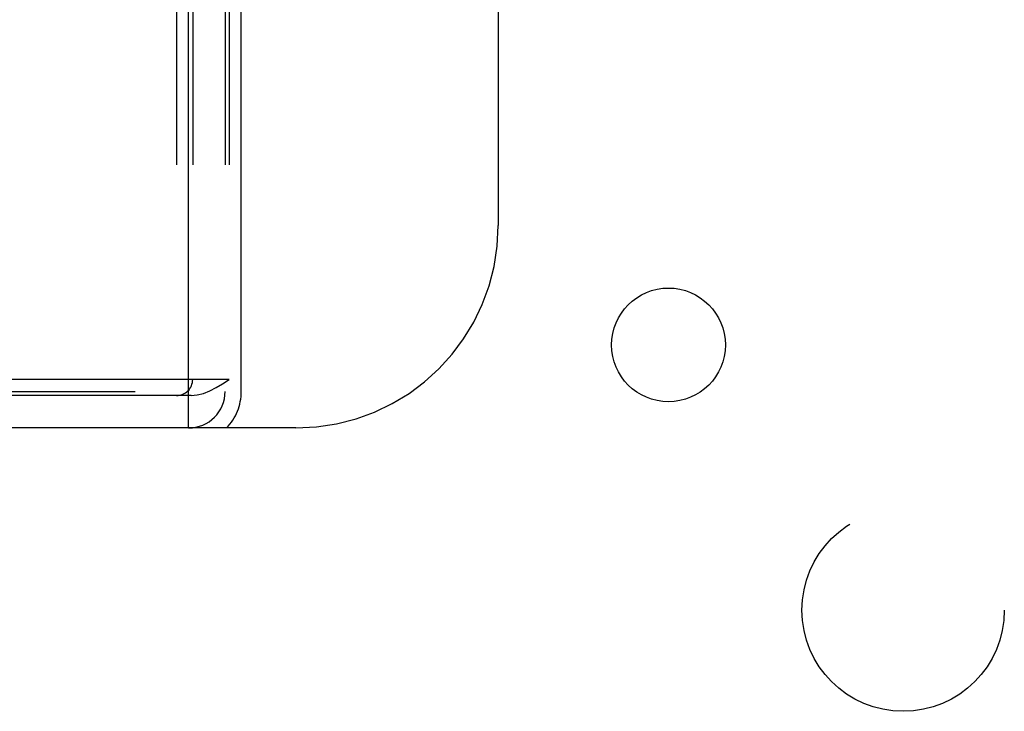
# Model space of a CAD drawing. Header units: inches. Extents: x 0 to 189, y 0 to 122.
# Tile 101 of 226: x 80.9 to 83.33, y 37.75 to 39.45. Entities that reach past the tile are written whole.
import ezdxf

# ---------------------------------------------------------------- set-up
doc = ezdxf.new("R2010")
doc.units = ezdxf.units.IN
doc.header["$LTSCALE"] = 10.388889
doc.header["$MEASUREMENT"] = 0
doc.linetypes.add('HIDDEN', pattern=[0.2, 0.1, -0.1])
doc.layers.add('RIGHTHAND_DOOR_ASSEMBLY', color=7, linetype='CONTINUOUS')
doc.layers.add('SUBPANEL', color=7, linetype='CONTINUOUS')

msp = doc.modelspace()

# ---------------------------------------------------------------- linework, layer by layer
at = {"layer": 'RIGHTHAND_DOOR_ASSEMBLY', "color": 8, "linetype": 'HIDDEN'}
for p, q in [((81.2833, 48.4455), (81.2833, 38.5255)), ((81.3133, 38.4455), (81.3133, 48.4455)), ((81.3233, 48.4455), (81.3233, 38.5655)), ((81.4033, 48.4455), (81.4033, 38.5355)), ((81.4133, 48.4455), (81.4133, 38.5655)), ((81.4433, 38.5355), (81.4433, 48.4455)), ((82.0783, 47.9455), (82.0783, 38.9455)), ((81.4133, 38.5655), (69.7833, 38.5655)), ((69.7533, 38.5355), (81.4433, 38.5355)), ((81.3194, 38.5255), (69.8771, 38.5255)), ((81.5783, 38.4455), (69.6183, 38.4455))]:
    msp.add_line(p, q, dxfattribs=at)
msp.add_lwpolyline([(81.3194, 38.5255), (81.3345, 38.527), (81.3498, 38.5308), (81.3654, 38.5371), (81.3812, 38.5452), (81.3971, 38.5546), (81.4133, 38.5655)], dxfattribs=at)
for centre, radius, start in [((81.5783, 38.9455), 0.5, 270), ((81.2833, 38.5655), 0.04, 270), ((81.3133, 38.5355), 0.09, 270), ((81.3133, 38.5355), 0.13, 316.1869)]:
    msp.add_arc(centre, radius, start, 360, dxfattribs=at)
at = {"layer": 'SUBPANEL', "color": 8, "linetype": 'HIDDEN'}
for centre, radius in [((82.4991, 38.6507), 0.1405), ((83.079, 37.9955), 0.25)]:
    msp.add_circle(centre, radius, dxfattribs=at)

doc.saveas('drawing.dxf')
